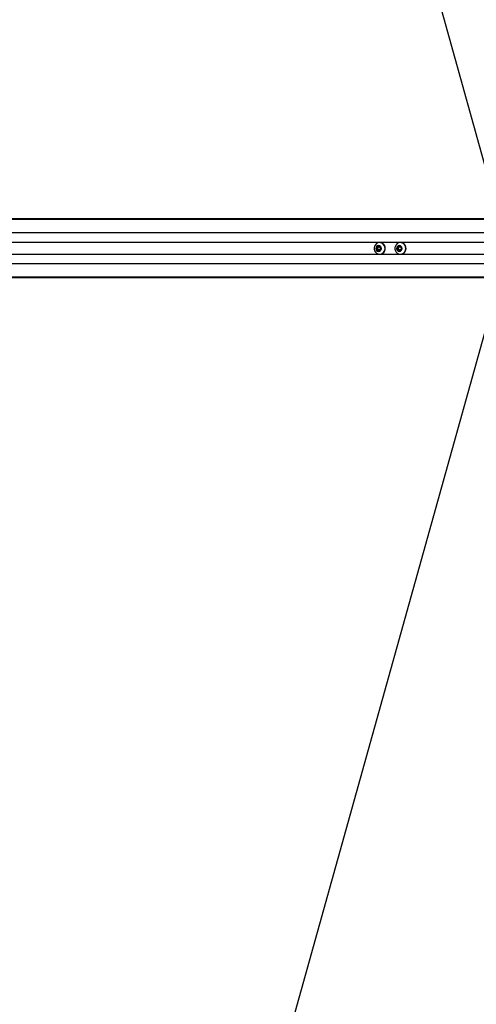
# Model space of a CAD drawing. Header units: millimetres. Extents: x 20 to 26560, y 40 to 17955.
# Tile 52 of 90: x 8930 to 9673, y 11857 to 13459. Entities that reach past the tile are written whole.
import ezdxf

# ---------------------------------------------------------------- set-up
doc = ezdxf.new("R2010")
doc.units = ezdxf.units.MM
doc.header["$LTSCALE"] = 2
doc.layers.add('COMPONENT_GEOMETRY', color=7, linetype='Continuous')
doc.styles.add('SLDTEXTSTYLE0', font='TXT', dxfattribs={"width": 0.75})
doc.dimstyles.new('SLDDIMSTYLE1', dxfattribs={"dimtxt": 150, "dimasz": 6.604, "dimexe": 0, "dimexo": 0.0625, "dimgap": 37.5, "dimtad": 0, "dimtih": 1, "dimtoh": 1, "dimdec": 0, "dimrnd": 1e-09, "dimzin": 12, "dimdsep": 46, "dimtxsty": 'SLDTEXTSTYLE0', "dimsah": 1, "dimcen": 0.09, "dimadec": 0, "dimazin": 3, "dimtfac": 1, "dimtdec": 0, "dimtofl": 0, "dimtmove": 0, "dimatfit": 3, "dimfxl": 1, "dimfrac": 2, "dimtolj": 1, "dimtzin": 12, "dimarcsym": 0})

# ---------------------------------------------------------------- blocks, each defined once
blk = doc.blocks.new('_D_1')
at = {"layer": 'COMPONENT_GEOMETRY', "color": 7}
for p, q in [((9577.4, 17955.1), (9531.7, 17955.1)), ((9531.7, 17955.1), (9531.7, 17717)), ((10399.2, 17955.1), (10444.9, 17955.1)), ((10444.9, 17955.1), (10444.9, 17717)), ((2111, 13089.3), (2111, 17745.4)), ((2111, 17739.1), (9460.9, 17739.1)), ((17865.6, 17739.1), (10515.7, 17739.1)), ((17865.6, 13089.3), (17865.6, 17745.4)), ((9531.7, 17717), (9577.4, 17717)), ((10444.9, 17717), (10399.2, 17717))]:
    blk.add_line(p, q, dxfattribs=at)
for points in [[(2111, 17739.1), (2117.6, 17738.1), (2117.6, 17740.1)], [(17865.6, 17739.1), (17859, 17740.1), (17859, 17738.1)]]:
    blk.add_solid(points, dxfattribs=at)
at = {"layer": 'COMPONENT_GEOMETRY', "color": 7, "char_height": 150, "attachment_point": 1, "style": 'SLDTEXTSTYLE0'}
for s, insert in [('25\'10.13"', (9577.4, 17910.3)), ('7877mm', (9579.1, 17685.9))]:
    blk.add_mtext(s, dxfattribs=dict(at, insert=insert))

msp = doc.modelspace()

# ---------------------------------------------------------------- linework, layer by layer
at = {"color": 7, "linetype": 'Continuous', "lineweight": 25}
for p, q in [((9706, 13154.54), (8937.41, 15904.66)), ((9789.34, 13134.36), (8312.54, 13134.36)), ((9368.53, 13134.75), (8334.39, 13134.75)), ((9381.46, 13134.75), (9368.53, 13134.75)), ((9390.93, 13134.75), (9381.46, 13134.75)), ((9398.94, 13134.75), (9390.93, 13134.75)), ((9793.16, 13134.75), (9398.94, 13134.75)), ((9511.05, 13088.48), (9513.87, 13090.22)), ((9511.05, 13085.02), (9511.05, 13088.48)), ((9512.12, 13088.48), (9511.05, 13088.48)), ((9512.12, 13088.48), (9513.53, 13089.35)), ((9512.12, 13086.75), (9512.12, 13088.48)), ((9512.12, 13085.02), (9512.12, 13086.75)), ((9513.53, 13089.35), (9514.41, 13089.89)), ((9513.87, 13090.22), (9516.69, 13088.48)), ((9515.75, 13096.25), (9515.49, 13096.25)), ((9516.69, 13088.48), (9516.69, 13085.02)), ((9544.88, 13088.48), (9547.7, 13090.22)), ((9544.88, 13085.02), (9544.88, 13088.48)), ((9545.95, 13088.48), (9544.88, 13088.48)), ((9545.95, 13088.48), (9547.36, 13089.35)), ((9545.95, 13086.75), (9545.95, 13088.48)), ((9545.95, 13085.02), (9545.95, 13086.75)), ((9547.36, 13089.35), (9548.23, 13089.89)), ((9547.7, 13090.22), (9550.52, 13088.48)), ((9549.58, 13096.25), (9549.32, 13096.25)), ((9550.52, 13088.48), (9550.52, 13085.02)), ((9513.87, 13083.29), (9511.05, 13085.02)), ((9512.12, 13085.02), (9511.05, 13085.02)), ((9513.53, 13084.15), (9512.12, 13085.02)), ((9514.41, 13083.62), (9513.53, 13084.15)), ((9516.69, 13085.02), (9513.87, 13083.29)), ((9515.49, 13077.25), (9515.75, 13077.25)), ((9547.7, 13083.29), (9544.88, 13085.02)), ((9545.95, 13085.02), (9544.88, 13085.02)), ((9547.36, 13084.15), (9545.95, 13085.02)), ((9548.23, 13083.62), (9547.36, 13084.15)), ((9550.52, 13085.02), (9547.7, 13083.29)), ((9549.32, 13077.25), (9549.58, 13077.25)), ((9789.34, 13039.14), (8319.41, 13039.14)), ((9793.16, 13038.75), (8341.35, 13038.75)), ((9706, 13018.97), (8937.41, 10268.84))]:
    msp.add_line(p, q, dxfattribs=at)
at = {"color": 8, "linetype": 'Continuous', "lineweight": 25}
for p, q in [((9785.86, 13133.65), (8015.1, 13133.65)), ((9785.14, 13112.05), (8000.52, 13112.05)), ((9712.45, 13096.6), (8451.1, 13096.6)), ((9712.45, 13076.9), (8451.1, 13076.9)), ((9785.14, 13061.45), (8000.52, 13061.45)), ((9785.86, 13039.85), (8015.09, 13039.85))]:
    msp.add_line(p, q, dxfattribs=at)
at = {"color": 7, "linetype": 'Continuous', "lineweight": 25, "flags": 128}
for points in [[(9524.42, 13086.75), (9524.09, 13089.31), (9523.12, 13091.69), (9521.59, 13093.69), (9519.6, 13095.19), (9517.31, 13096.05), (9514.88, 13096.23), (9512.5, 13095.7), (9510.35, 13094.51), (9508.57, 13092.75), (9507.31, 13090.54), (9506.65, 13088.05), (9506.65, 13085.46), (9507.31, 13082.97), (9508.57, 13080.76), (9510.35, 13078.99), (9512.5, 13077.8), (9514.88, 13077.27), (9517.31, 13077.45), (9519.6, 13078.32), (9521.59, 13079.81), (9523.12, 13081.82), (9524.09, 13084.19), (9524.42, 13086.75)], [(9518.34, 13086.75), (9518, 13088.57), (9517.03, 13090.11), (9515.58, 13091.14), (9513.87, 13091.5), (9512.16, 13091.14), (9510.72, 13090.11), (9509.75, 13088.57), (9509.41, 13086.75), (9509.75, 13084.93), (9510.72, 13083.39), (9512.16, 13082.36), (9513.87, 13082), (9515.58, 13082.36), (9517.03, 13083.39), (9518, 13084.93), (9518.34, 13086.75)], [(9558.25, 13086.75), (9557.92, 13089.31), (9556.95, 13091.69), (9555.41, 13093.69), (9553.43, 13095.19), (9551.14, 13096.05), (9548.71, 13096.23), (9546.33, 13095.7), (9544.17, 13094.51), (9542.4, 13092.75), (9541.13, 13090.54), (9540.48, 13088.05), (9540.48, 13085.46), (9541.13, 13082.97), (9542.4, 13080.76), (9544.17, 13078.99), (9546.33, 13077.8), (9548.71, 13077.27), (9551.14, 13077.45), (9553.43, 13078.32), (9555.41, 13079.81), (9556.95, 13081.82), (9557.92, 13084.19), (9558.25, 13086.75)], [(9552.16, 13086.75), (9551.82, 13088.57), (9550.86, 13090.11), (9549.41, 13091.14), (9547.7, 13091.5), (9545.99, 13091.14), (9544.54, 13090.11), (9543.58, 13088.57), (9543.24, 13086.75), (9543.58, 13084.93), (9544.54, 13083.39), (9545.99, 13082.36), (9547.7, 13082), (9549.41, 13082.36), (9550.86, 13083.39), (9551.82, 13084.93), (9552.16, 13086.75)]]:
    msp.add_lwpolyline(points, dxfattribs=at)
at = {"color": 7, "linetype": 'Continuous', "lineweight": 25}
for centre, radius, start, end in [((9515.16, 13086.78), 3.04, 122.4139, 180.62455), ((9515.16, 13086.72), 3.04, 179.37545, 237.5861), ((9514.95, 13087.05), 2.7, 96.27388, 121.70155), ((9515.47, 13087.04), 9.21, 358.19633, 88.24092), ((9515.47, 13086.46), 9.21, 271.75908, 1.80367), ((9548.99, 13086.78), 3.04, 122.4139, 180.62455), ((9548.99, 13086.72), 3.04, 179.37545, 237.5861), ((9548.78, 13087.05), 2.7, 96.27388, 121.70155), ((9549.3, 13087.04), 9.21, 358.19633, 88.24092), ((9549.3, 13086.46), 9.21, 271.75908, 1.80367), ((9514.95, 13086.45), 2.7, 238.29845, 263.72612), ((9548.78, 13086.45), 2.7, 238.29845, 263.72612)]:
    msp.add_arc(centre, radius, start, end, dxfattribs=at)
for points, knots in [([(9368.53, 13134.75), (9368.47, 13134.75), (9368.39, 13134.75), (9368.32, 13134.75), (9368.27, 13134.75), (9368.14, 13134.75), (9367.87, 13134.73), (9368, 13134.67), (9369.21, 13134.58), (9371.5, 13134.49), (9375.44, 13134.45), (9380.8, 13134.53), (9386.4, 13134.58), (9391.51, 13134.59), (9395.45, 13134.55), (9398.88, 13134.49), (9400.76, 13134.42), (9401.7, 13134.38)], [0, 0, 0, 0, 0.0128243, 0.0160293, 0.0176317, 0.0240423, 0.0497305, 0.1190583, 0.1883106, 0.2569438, 0.3409778, 0.4760744, 0.611696, 0.7174469, 0.8271337, 0.9131092, 1, 1, 1, 1]), ([(9370.64, 13134.74), (9370.6, 13134.74), (9370.51, 13134.74), (9370.44, 13134.73), (9370.44, 13134.73), (9370.58, 13134.72), (9370.95, 13134.71), (9371.42, 13134.71), (9371.82, 13134.71), (9372.06, 13134.71), (9372.26, 13134.71), (9372.35, 13134.72), (9372.39, 13134.72)], [0, 0, 0, 0, 0.0540589, 0.1081366, 0.1814898, 0.3019771, 0.5184611, 0.7488201, 0.8245546, 0.9008749, 0.9552344, 1, 1, 1, 1]), ([(9372.39, 13134.72), (9372.43, 13134.72), (9372.52, 13134.72), (9372.59, 13134.72), (9372.59, 13134.73), (9372.44, 13134.73), (9372.07, 13134.74), (9371.6, 13134.74), (9371.19, 13134.74), (9370.96, 13134.74), (9370.77, 13134.74), (9370.68, 13134.74), (9370.64, 13134.74)], [0, 0, 0, 0, 0.0544091, 0.1088312, 0.182979, 0.3048167, 0.5225509, 0.7536074, 0.8287429, 0.9044718, 0.9590243, 1, 1, 1, 1]), ([(9390.93, 13134.75), (9388.84, 13134.75), (9385.47, 13134.75), (9382.57, 13134.75), (9381.46, 13134.75)], [0, 0, 0, 0, 0.6208846, 1, 1, 1, 1]), ([(9383.92, 13134.67), (9386.39, 13134.69), (9391.4, 13134.73), (9396.4, 13134.74), (9398.94, 13134.75)], [0, 0, 0, 0, 0.4939199, 1, 1, 1, 1]), ([(9401.7, 13134.38), (9400.13, 13134.45), (9397.01, 13134.6), (9392.12, 13134.66), (9388.25, 13134.68), (9386.14, 13134.68), (9384.88, 13134.67), (9384.24, 13134.67), (9383.92, 13134.67)], [0, 0, 0, 0, 0.3256755, 0.6503388, 0.8229054, 0.9110502, 0.955444, 1, 1, 1, 1])]:
    msp.add_open_spline(points, degree=3, knots=knots, dxfattribs=at)

# ---------------------------------------------------------------- dimensions: what is measured, and where the dimension line sits
at = {"layer": 'COMPONENT_GEOMETRY', "color": 7}
dim = msp.add_linear_dim(base=(17865.6, 17739.07), p1=(2111.02, 13086.75), p2=(17865.6, 13086.75), angle=0, dimstyle='SLDDIMSTYLE1', dxfattribs=at)
dim.commit()
dim.dimension.update_dxf_attribs({"geometry": '_D_1', "text_midpoint": (9988.31, 17739.07), "dimtype": 160})

doc.saveas('drawing.dxf')
